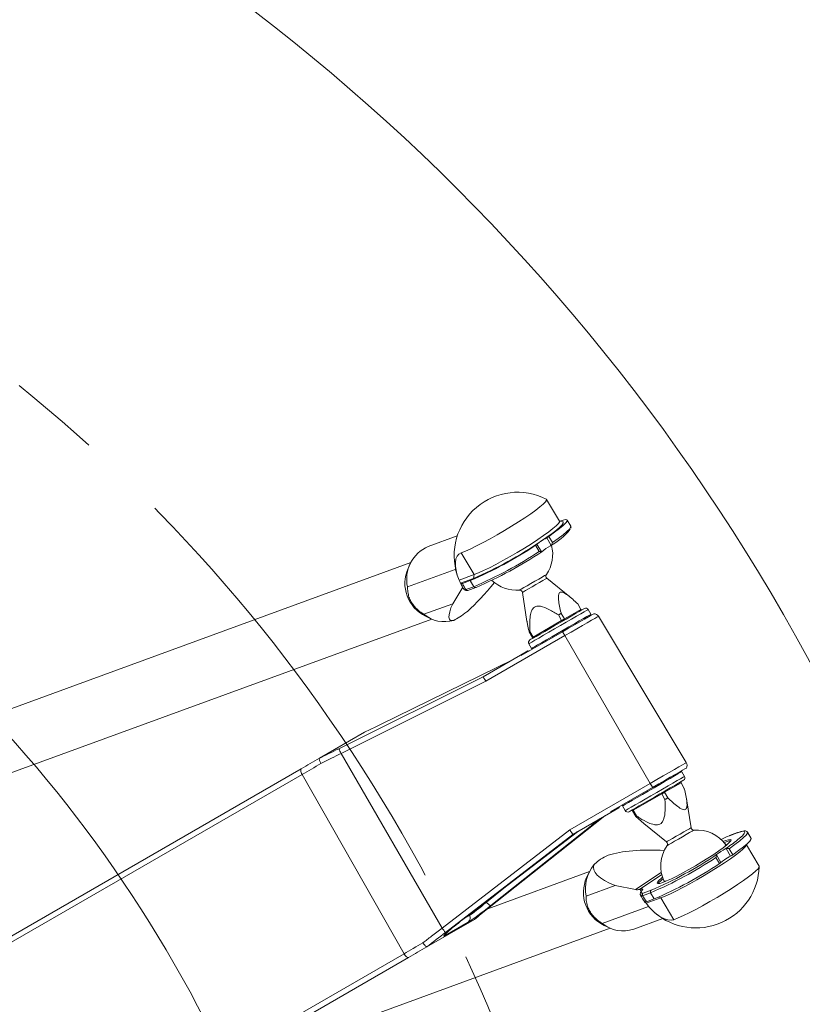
# Model space of a CAD drawing. Header units: millimetres. Extents: x 127 to 4201, y 49 to 2729.
# Tile 42 of 44: x 2828 to 3045, y 1863 to 2137. Entities that reach past the tile are written whole.
import ezdxf

# ---------------------------------------------------------------- set-up
doc = ezdxf.new("R2010")
doc.units = ezdxf.units.MM
doc.header["$LTSCALE"] = 10
doc.linetypes.add('CENTERX2', pattern=[20.32, 12.7, -2.54, 2.54, -2.54])
doc.styles.add('SLDTEXTSTYLE0', font='TXT', dxfattribs={"width": 0.75})
doc.dimstyles.new('SLDDIMSTYLE5', dxfattribs={"dimtxt": 31.75, "dimasz": 33.02, "dimexe": 0, "dimexo": 0.0625, "dimgap": -7.9375, "dimtad": 0, "dimtih": 1, "dimtoh": 1, "dimdec": 4, "dimlfac": 10, "dimzin": 12, "dimdsep": 46, "dimtxsty": 'SLDTEXTSTYLE0', "dimsah": 1, "dimcen": 0.09, "dimadec": 0, "dimazin": 3, "dimtfac": 1, "dimtdec": 0, "dimtofl": 0, "dimtmove": 0, "dimatfit": 3, "dimfxl": 1, "dimfrac": 2, "dimtolj": 1, "dimarcsym": 0})

# ---------------------------------------------------------------- blocks, each defined once
blk = doc.blocks.new('_D_10')
at = {"color": 7, "linetype": 'Continuous', "lineweight": 0}
for p, q in [((2705.56, 2039.64), (2860.16, 2386.87)), ((3246.2, 1758.66), (3246.2, 1809.06)), ((3246.2, 1809.06), (3352.86, 1809.06)), ((3352.86, 1809.06), (3352.86, 1758.66)), ((3352.86, 1758.66), (3246.2, 1758.66)), ((2774.85, 1380.41), (2998.27, 1072.91))]:
    blk.add_line(p, q, dxfattribs=at)
for start, end in [(9.37171, 66), (306, 5.38758)]:
    blk.add_arc((2549.9, 1690.02), 731.05, start, end, dxfattribs=at)
for points in [[(2847.25, 2357.87), (2874.93, 2339.17), (2879.27, 2348.35)], [(2979.6, 1098.59), (3008.95, 1114.56), (3002.8, 1122.64)]]:
    blk.add_solid(points, dxfattribs=at)
at = {"color": 7, "linetype": 'Continuous', "lineweight": 0, "char_height": 31.75, "attachment_point": 1, "style": 'SLDTEXTSTYLE0'}
for s, insert in [('3X', (3193.72, 1799.59)), ('120°', (3255.88, 1799.59))]:
    blk.add_mtext(s, dxfattribs=dict(at, insert=insert))

msp = doc.modelspace()

# ---------------------------------------------------------------- linework, layer by layer
at = {"color": 7, "linetype": 'Continuous', "lineweight": 15}
for p, q in [((2977.829074, 1997.141176), (2974.246358, 2003.208959)), ((2978.763645, 1996.961319), (2977.79045, 1997.206592)), ((2980.960463, 1995.771431), (2979.952817, 1997.478032)), ((2949.463372, 1993.075454), (2941.412245, 1990.129613)), ((2975.538139, 1990.441107), (2974.293147, 1992.549651)), ((2974.884574, 1992.912644), (2975.892221, 1991.206043)), ((2972.224598, 1988.759839), (2971.216922, 1990.466439)), ((2971.599285, 1990.752929), (2972.844277, 1988.644385)), ((2950.556193, 1988.388443), (2954.138939, 1982.32069)), ((2936.600779, 1985.732251), (2765.275215, 1923.045972)), ((2935.647433, 1978.909039), (2948.838537, 1983.735525)), ((2936.500435, 1985.5259), (2935.802882, 1984.048092)), ((2949.9884, 1980.802053), (2954.138939, 1982.32069)), ((2953.959797, 1981.253379), (2950.384323, 1979.945147)), ((2954.138939, 1982.32069), (2953.959797, 1981.253379)), ((2980.688398, 1976.181471), (2974.362914, 1981.303745)), ((2948.201721, 1974.236929), (2950.737034, 1978.378468)), ((2953.07741, 1980.664873), (2950.937395, 1979.881846)), ((2951.852147, 1978.141242), (2954.085086, 1978.958272)), ((2951.860313, 1978.128546), (2951.852147, 1978.141242)), ((2952.424948, 1977.921777), (2954.631244, 1978.729063)), ((2953.07741, 1980.664873), (2954.085086, 1978.958272)), ((2967.546199, 1977.36811), (2968.819474, 1969.328963)), ((2948.201721, 1974.236929), (2940.146361, 1971.289539)), ((2979.219948, 1970.001542), (2983.796691, 1972.643905)), ((2983.796691, 1972.643905), (2982.901012, 1974.195235)), ((2986.587022, 1971.309685), (2985.835587, 1972.611242)), ((2773.783986, 1908.308351), (2942.361061, 1969.988995)), ((2940.664683, 1970.760518), (2942.151253, 1970.081889)), ((2978.444104, 1969.553613), (2977.548455, 1971.104943)), ((2978.324299, 1971.552872), (2979.219948, 1970.001542)), ((2986.494069, 1970.962697), (2986.587022, 1971.309685)), ((3013.068502, 1930.101776), (2988.651966, 1970.737689)), ((2970.535968, 1964.987838), (2978.444104, 1969.553613)), ((2979.342137, 1965.362662), (2957.365994, 1952.67474)), ((2978.688871, 1966.456377), (2967.213606, 1959.831142)), ((2970.328932, 1964.86833), (2969.433282, 1966.419631)), ((2969.640319, 1966.539168), (2970.535968, 1964.987838)), ((2979.342137, 1965.362662), (3003.060137, 1924.323448)), ((2969.337796, 1963.086241), (2970.089261, 1961.784684)), ((2970.089261, 1961.784684), (2970.43622, 1961.691701)), ((2956.643288, 1953.95928), (2967.007969, 1959.943348)), ((2969.053839, 1961.124533), (2967.007969, 1959.943348)), ((2964.954202, 1958.757603), (2927.930211, 1940.582746)), ((2964.96049, 1958.761239), (2927.937989, 1940.587127)), ((2916.526561, 1933.938378), (2956.63697, 1953.955048)), ((2957.365994, 1952.67474), (2917.214905, 1932.637745)), ((2927.937989, 1940.587127), (2927.930211, 1940.582746)), ((2923.727964, 1938.535192), (2911.158894, 1931.278431)), ((2923.730408, 1938.536578), (2923.727964, 1938.535192)), ((2917.214905, 1932.637745), (2945.256446, 1884.117552)), ((2911.158894, 1931.278431), (2911.154245, 1931.2756)), ((2761.212428, 1844.706797), (2906.148617, 1928.385743)), ((2906.366383, 1926.809647), (2761.430194, 1843.130701)), ((2906.366383, 1926.809647), (2934.670185, 1876.986512)), ((3011.841034, 1927.568459), (3011.494075, 1927.661427)), ((3012.592499, 1926.266902), (3011.841034, 1927.568459)), ((2980.716919, 1911.423572), (3003.060137, 1924.323448)), ((3011.601333, 1924.484813), (3007.024621, 1921.842449)), ((3012.497012, 1922.933498), (3011.601333, 1924.484813)), ((2992.137318, 1916.48581), (3003.706877, 1923.165494)), ((3006.248777, 1921.394506), (2998.340641, 1916.828745)), ((3007.144426, 1919.84319), (3006.248777, 1921.394506)), ((3007.024621, 1921.842449), (3007.92027, 1920.291119)), ((2995.436226, 1918.390432), (2995.343243, 1918.043458)), ((2995.343243, 1918.043458), (2996.094708, 1916.741901)), ((3014.384096, 1911.985033), (3013.110821, 1920.02418)), ((2957.856958, 1889.425435), (2990.420734, 1915.263795)), ((2957.873736, 1889.435777), (2990.434443, 1915.271723)), ((2992.131685, 1916.251608), (2981.549864, 1910.142192)), ((2992.131685, 1916.251608), (2994.330113, 1917.520889)), ((2999.029283, 1915.157893), (2998.133604, 1916.709223)), ((2998.340641, 1916.828745), (2999.23629, 1915.27743)), ((2999.029283, 1915.157893), (3001.315509, 1913.159722)), ((2987.121825, 1912.921661), (2958.819781, 1890.384534)), ((3001.241897, 1913.171643), (3007.567351, 1908.049398)), ((2945.256446, 1884.117552), (2980.716919, 1911.423572)), ((2981.534128, 1910.135978), (2946.152453, 1882.89065)), ((2951.024716, 1886.48329), (2982.871865, 1910.905459)), ((2951.027517, 1886.488208), (2982.857202, 1910.89698)), ((3027.216618, 1910.582238), (3025.017236, 1909.777486)), ((3027.299051, 1910.62408), (3025.092755, 1909.816825)), ((3031.0396, 1909.034842), (3030.031924, 1910.741442)), ((3024.161433, 1908.05372), (3023.59808, 1907.835462)), ((3029.730205, 1907.168605), (3029.785906, 1907.380336)), ((3033.301626, 1901.270175), (3029.757534, 1907.272526)), ((3021.441077, 1904.418283), (3022.686069, 1902.309739)), ((3025.379931, 1904.106462), (3024.134939, 1906.215006)), ((3024.963682, 1906.176039), (3025.971358, 1904.469454)), ((3022.303705, 1902.023249), (3021.296059, 1903.729835)), ((2986.186181, 1899.83184), (2957.959865, 1889.504113)), ((2986.085837, 1899.625459), (2985.388313, 1898.147666)), ((2985.232835, 1893.008613), (2993.288194, 1895.955988)), ((2998.944555, 1894.811698), (2993.288194, 1895.955988)), ((3000.159477, 1894.8958), (3000.064676, 1894.861111)), ((3000.923608, 1893.111252), (3000.916486, 1893.124455)), ((3003.156547, 1893.928268), (3000.923608, 1893.111252)), ((3001.071756, 1893.8066), (3003.271167, 1894.611337)), ((3004.164194, 1892.221683), (3003.156547, 1893.928268)), ((3006.028746, 1892.517456), (3001.878207, 1890.998819)), ((3002.024178, 1891.438671), (3004.164194, 1892.221683)), ((3009.611462, 1886.449673), (3006.028746, 1892.517456)), ((2957.873736, 1889.435777), (2957.856958, 1889.425435)), ((3002.607112, 1890.100085), (2989.731763, 1885.389128)), ((2954.263424, 1886.536398), (2941.043352, 1878.903785)), ((2952.528869, 1885.786289), (2946.108376, 1882.079416)), ((2954.263424, 1886.536398), (2954.268997, 1886.539706)), ((2998.459761, 1883.834803), (3006.510888, 1886.780643)), ((2877.484565, 1842.208111), (2991.946493, 1884.088569)), ((2990.250085, 1884.860107), (2991.736655, 1884.181448)), ((2789.68889, 1793.281534), (2934.670185, 1876.986512)), ((2941.032921, 1878.898391), (2941.043352, 1878.903785)), ((2935.9524, 1875.964531), (2790.971135, 1792.259553))]:
    msp.add_line(p, q, dxfattribs=at)
at = {"color": 8, "linetype": 'Continuous', "lineweight": 15}
for p, q in [((2948.838537, 1983.735525), (2949.171488, 1983.171665)), ((2951.086019, 1978.611224), (2950.737034, 1978.378468)), ((2998.944555, 1894.811698), (3006.124352, 1899.60041)), ((3006.25432, 1898.989418), (3000.064676, 1894.861111)), ((2957.574462, 1891.349324), (2962.894355, 1895.585575)), ((3000.531022, 1894.266524), (3000.159477, 1894.8958)), ((2957.51283, 1891.458728), (2957.574462, 1891.349324)), ((3006.028746, 1892.517456), (3005.389576, 1892.707967)), ((2952.83014, 1887.643986), (2952.742075, 1887.80024)), ((2951.027517, 1886.488208), (2951.024716, 1886.48329)), ((2951.649223, 1886.962184), (2952.83014, 1887.643986))]:
    msp.add_line(p, q, dxfattribs=at)
at = {"color": 7, "linetype": 'Continuous', "lineweight": 15, "flags": 128}
for points in [[(2974.171882, 2003.275746), (2974.220072, 2003.242039), (2974.237774, 2002.979898), (2973.940288, 2002.537184), (2973.334913, 2001.924777), (2972.436612, 2001.157754), (2971.267466, 2000.255012), (2969.856267, 1999.238812), (2968.237792, 1998.1341), (2966.451858, 1996.968144), (2964.542453, 1995.769643), (2962.556575, 1994.568073), (2960.54319, 1993.393057), (2958.551799, 1992.273533), (2956.631456, 1991.237008), (2954.829459, 1990.309083), (2953.190182, 1989.512556), (2951.753979, 1988.867038), (2950.556193, 1988.388443)], [(2954.138939, 1982.32069), (2955.336695, 1982.799255), (2956.772898, 1983.444774), (2958.412175, 1984.2413), (2960.214172, 1985.169225), (2962.134515, 1986.20575), (2964.125906, 1987.325274), (2966.139321, 1988.500291), (2968.125169, 1989.701861), (2970.034574, 1990.900391), (2971.820508, 1992.066347), (2973.438983, 1993.17103), (2974.850182, 1994.187259), (2976.019328, 1995.089972), (2976.917629, 1995.856994), (2977.523004, 1996.469402), (2977.82049, 1996.912115), (2977.829074, 1997.141176)], [(2977.898543, 1997.179353), (2978.825991, 1997.472995), (2979.552065, 1997.600996), (2979.926323, 1997.512275), (2979.939376, 1997.209066), (2979.590927, 1996.69891), (2978.889649, 1995.994502), (2977.853005, 1995.113366), (2976.506804, 1994.077497), (2974.884574, 1992.912644)], [(2978.763645, 1996.961319), (2978.88643, 1996.899569), (2978.905057, 1996.62345), (2978.591685, 1996.157103), (2977.954035, 1995.512002), (2977.007781, 1994.704061), (2975.77626, 1993.753159), (2974.28975, 1992.682719), (2972.584908, 1991.519087)], [(2950.556193, 1988.388443), (2949.915503, 1988.020592), (2949.421917, 1987.443321), (2949.088995, 1986.672425), (2948.925768, 1985.729062), (2948.936795, 1984.638983), (2949.121688, 1983.432048), (2949.475472, 1982.14128), (2949.9884, 1980.802053)], [(2954.713647, 1978.770905), (2954.636221, 1978.730911), (2954.631244, 1978.729063)], [(2969.628339, 1964.170509), (2969.654624, 1964.185708), (2969.93569, 1964.347982), (2970.513736, 1964.681708), (2971.365099, 1965.173238), (2972.45494, 1965.802454), (2973.738615, 1966.543579), (2975.163584, 1967.366302), (2976.671492, 1968.236887), (2978.200649, 1969.119751), (2979.688411, 1969.978714), (2981.073891, 1970.778608), (2982.300346, 1971.486711), (2983.317559, 1972.073996), (2984.083925, 1972.516471), (2984.568034, 1972.795957), (2984.750067, 1972.90107), (2984.751289, 1972.901785)], [(2970.089261, 1961.784684), (2970.106368, 1961.794549), (2970.368122, 1961.945676), (2970.936154, 1962.273621), (2971.788649, 1962.765806), (2972.892825, 1963.403308), (2974.206273, 1964.161628), (2975.678508, 1965.01165), (2977.252965, 1965.92065), (2978.869115, 1966.853731), (2980.464851, 1967.775011), (2981.978868, 1968.649143), (2983.352964, 1969.44248), (2984.534328, 1970.124536), (2985.477601, 1970.669144)], [(2977.548455, 1971.104943), (2977.646683, 1971.161657), (2977.744614, 1971.218162), (2977.842187, 1971.274518), (2977.939402, 1971.330636), (2978.036259, 1971.386545), (2978.1327, 1971.442246), (2978.228723, 1971.497678), (2978.324299, 1971.552872)], [(2978.444104, 1969.553613), (2978.542333, 1969.610327), (2978.640263, 1969.666862), (2978.737836, 1969.723188), (2978.835051, 1969.779336), (2978.931908, 1969.835245), (2979.028349, 1969.890916), (2979.124372, 1969.946348), (2979.219948, 1970.001542)], [(2987.364297, 1971.465134), (2987.36388, 1971.464896), (2987.183784, 1971.360915), (2986.683344, 1971.071982), (2985.880916, 1970.608705), (2984.805976, 1969.988101), (2983.498071, 1969.23297), (2982.005213, 1968.371057), (2980.382239, 1967.434042), (2978.688871, 1966.456377)], [(2985.477601, 1970.669144), (2986.146514, 1971.055322), (2986.515348, 1971.26829), (2986.587022, 1971.309685)], [(2969.433282, 1966.419631), (2969.454174, 1966.431701), (2969.476526, 1966.444605), (2969.500278, 1966.458314), (2969.525461, 1966.472858), (2969.552075, 1966.488206), (2969.580089, 1966.504389), (2969.609504, 1966.521376), (2969.640319, 1966.539168)], [(2970.328932, 1964.86833), (2970.349853, 1964.880371), (2970.372175, 1964.893275), (2970.395927, 1964.906984), (2970.42111, 1964.921528), (2970.447724, 1964.936906), (2970.475738, 1964.953058), (2970.505153, 1964.970046), (2970.535968, 1964.987838)], [(2906.148617, 1928.385743), (2906.754439, 1928.735518), (2907.367055, 1929.089227), (2907.98602, 1929.446572), (2908.610796, 1929.807284), (2909.240966, 1930.171111), (2909.876023, 1930.537769), (2910.515492, 1930.90696), (2911.158894, 1931.278431)], [(2911.604797, 1929.834061), (2910.932188, 1929.445722), (2910.263662, 1929.059752), (2909.599756, 1928.676435), (2908.940916, 1928.296068), (2908.287679, 1927.918919), (2907.640521, 1927.545273), (2906.99992, 1927.175426), (2906.366383, 1926.809647)], [(2906.148617, 1928.385743), (2906.062518, 1928.303504), (2906.007861, 1928.175517), (2905.986671, 1928.006613), (2905.999755, 1927.803137), (2906.046604, 1927.572736), (2906.125491, 1927.324065), (2906.233435, 1927.066484), (2906.366383, 1926.809647)], [(3010.731612, 1926.927933), (3009.788339, 1926.38334), (3008.606945, 1925.701269), (3007.232849, 1924.907931), (3005.718832, 1924.033814), (3004.123096, 1923.112505), (3002.506946, 1922.179424), (3000.932519, 1921.270424), (2999.460285, 1920.420432), (2998.146837, 1919.662112), (2997.042661, 1919.02461), (2996.190165, 1918.532425), (2995.622103, 1918.204465), (2995.360349, 1918.053337), (2995.343243, 1918.043458)], [(3003.706877, 1923.165494), (3005.423789, 1924.156764), (3007.07743, 1925.111481), (3008.614366, 1925.99883), (3009.984945, 1926.790142), (3011.144881, 1927.45983), (3012.056683, 1927.986258), (3012.690936, 1928.352439), (3013.027106, 1928.546527), (3013.08081, 1928.577551)], [(3011.841034, 1927.568459), (3011.769329, 1927.527064), (3011.400525, 1927.314126), (3010.731612, 1926.927933)], [(3012.301956, 1925.182619), (3012.300734, 1925.181919), (3012.118702, 1925.076806), (3011.634593, 1924.797305), (3010.868226, 1924.354845), (3009.851013, 1923.767545), (3008.624558, 1923.059457), (3007.239078, 1922.259563), (3005.751316, 1921.4006), (3004.222159, 1920.517751), (3002.714251, 1919.647136), (3001.289283, 1918.824443), (3000.005607, 1918.083304), (2998.915766, 1917.454087), (2998.064403, 1916.962558), (2997.486358, 1916.628816), (2997.205292, 1916.466543), (2997.179006, 1916.451358)], [(3007.024621, 1921.842449), (3006.929045, 1921.787256), (3006.833022, 1921.731823), (3006.736581, 1921.676138), (3006.639724, 1921.620228), (3006.542508, 1921.564096), (3006.444936, 1921.507754), (3006.347005, 1921.451219), (3006.248777, 1921.394506)], [(3007.92027, 1920.291119), (3007.824694, 1920.23594), (3007.728671, 1920.180493), (3007.63223, 1920.124822), (3007.535373, 1920.068898), (3007.438158, 1920.012766), (3007.340585, 1919.956439), (3007.242654, 1919.899904), (3007.144426, 1919.84319)], [(2998.340641, 1916.828745), (2998.309826, 1916.810953), (2998.280411, 1916.793966), (2998.252396, 1916.777798), (2998.225783, 1916.762435), (2998.2006, 1916.747891), (2998.176848, 1916.734182), (2998.154526, 1916.721278), (2998.133604, 1916.709223)], [(2999.23629, 1915.27743), (2999.205475, 1915.259623), (2999.17606, 1915.242651), (2999.148046, 1915.226468), (2999.121432, 1915.21112), (2999.096249, 1915.196576), (2999.072497, 1915.182852), (2999.050175, 1915.169963), (2999.029283, 1915.157893)], [(3027.216618, 1910.582238), (3027.294074, 1910.622218), (3027.299051, 1910.62408)], [(3029.730205, 1907.168605), (3029.710327, 1907.108896), (3029.412811, 1906.666168), (3028.807466, 1906.05376), (3027.909164, 1905.286753), (3026.740019, 1904.384011), (3025.32882, 1903.367796), (3023.710345, 1902.263098), (3021.924411, 1901.097142), (3020.015006, 1899.898627), (3018.029128, 1898.697072), (3016.015713, 1897.522056), (3014.024322, 1896.402516), (3012.104009, 1895.366007), (3010.302012, 1894.438067), (3008.662705, 1893.64154), (3007.226502, 1892.996037), (3006.028746, 1892.517456)], [(3006.534283, 1896.787741), (3007.611786, 1897.221812), (3008.921181, 1897.819215), (3010.422681, 1898.561784), (3012.07069, 1899.426946), (3013.81511, 1900.388428), (3015.602951, 1901.417011), (3017.379855, 1902.48143), (3019.091879, 1903.549367), (3020.686989, 1904.58835), (3022.116696, 1905.56682), (3023.337577, 1906.455063), (3024.31256, 1907.226064), (3025.011961, 1907.856398), (3025.414591, 1908.326932), (3025.5082, 1908.623346), (3025.289898, 1908.736655), (3024.76639, 1908.663415), (3023.953532, 1908.405834), (3023.314212, 1908.156552)], [(3023.80604, 1906.815895), (3023.980473, 1907.030993), (3024.079298, 1907.310196), (3023.94623, 1907.400155)], [(3025.450115, 1908.385613), (3024.974291, 1908.311301), (3024.161433, 1908.05372)], [(3025.971358, 1904.469454), (3027.593588, 1905.634307), (3028.939788, 1906.670191), (3029.976432, 1907.551312), (3030.677711, 1908.25572), (3031.026159, 1908.765891), (3031.0396, 1909.034842)], [(3009.611462, 1886.449673), (3010.809247, 1886.928254), (3012.245451, 1887.573757), (3013.884728, 1888.370299), (3015.686725, 1889.298239), (3017.607068, 1890.334734), (3019.598459, 1891.454288), (3021.611844, 1892.629304), (3023.597722, 1893.830859), (3025.507127, 1895.029374), (3027.293061, 1896.195331), (3028.911536, 1897.300013), (3030.322735, 1898.316243), (3031.49188, 1899.21897), (3032.390182, 1899.985992), (3032.995556, 1900.5984), (3033.293043, 1901.041114), (3033.301626, 1901.270175)], [(3006.477778, 1898.215466), (3006.175254, 1897.967511), (3005.475824, 1897.337177), (3005.073194, 1896.866643), (3004.979615, 1896.570214), (3005.197887, 1896.456906), (3005.721425, 1896.53016), (3006.534283, 1896.787741)], [(3006.834839, 1897.29672), (3006.83472, 1897.296333), (3006.89209, 1897.107818), (3007.258837, 1897.104957), (3007.414137, 1897.137293)], [(3000.159477, 1894.8958), (3000.304108, 1894.946122), (3000.430767, 1894.984656), (3000.538741, 1895.011225), (3000.627582, 1895.025679), (3000.696783, 1895.027959), (3000.746046, 1895.018064), (3000.775103, 1894.996011), (3000.783806, 1894.961932)], [(3000.851159, 1894.629293), (3000.692462, 1894.418695), (3000.586693, 1894.23787), (3000.534271, 1894.087427), (3000.535344, 1893.967965), (3000.589912, 1893.879869), (3000.697826, 1893.823498), (3000.858639, 1893.799045), (3001.071756, 1893.8066)], [(3001.878207, 1890.998819), (3002.848093, 1889.826753), (3003.873472, 1888.78175), (3004.926329, 1887.892374), (3005.977814, 1887.183004), (3006.99914, 1886.673027), (3007.962381, 1886.376419), (3008.841191, 1886.301273), (3009.611462, 1886.449673)], [(2934.670185, 1876.986512), (2935.306792, 1877.354064), (2935.950314, 1877.72561), (2936.600302, 1878.100866), (2937.256222, 1878.479564), (2937.917684, 1878.861466), (2938.584183, 1879.246258), (2939.255242, 1879.633703), (2939.930414, 1880.023518)], [(2935.9524, 1875.964531), (2935.835277, 1875.930929), (2935.693269, 1875.949674), (2935.531978, 1876.020038), (2935.357754, 1876.139247), (2935.17742, 1876.302638), (2934.99807, 1876.503774), (2934.826736, 1876.734757), (2934.670185, 1876.986512)], [(2941.043352, 1878.903785), (2940.389757, 1878.526428), (2939.740126, 1878.151381), (2939.094965, 1877.778896), (2938.454752, 1877.409258), (2937.819903, 1877.042734), (2937.190925, 1876.679593), (2936.568295, 1876.320102), (2935.9524, 1875.964531)]]:
    msp.add_lwpolyline(points, dxfattribs=at)
at = {"color": 8, "linetype": 'Continuous', "lineweight": 15, "flags": 128}
for points in [[(2975.892221, 1991.206043), (2977.51445, 1992.370897), (2978.860651, 1993.406796), (2979.897295, 1994.287902), (2980.598574, 1994.992309), (2980.947022, 1995.502465), (2980.963294, 1995.766484)], [(2966.734861, 1978.008621), (2966.827755, 1978.062266), (2967.233931, 1978.29675), (2967.928027, 1978.697502), (2968.848352, 1979.228848), (2969.913189, 1979.84364), (2971.027886, 1980.487191), (2972.093378, 1981.102371), (2973.015015, 1981.634491), (2973.710929, 1982.036256)], [(2967.546199, 1977.36811), (2967.564498, 1977.37866), (2967.839424, 1977.537387), (2968.419288, 1977.872186), (2969.247316, 1978.350245), (2970.242445, 1978.924775), (2971.307312, 1979.539567), (2972.337638, 1980.134451), (2973.232572, 1980.651134), (2973.904525, 1981.039071)], [(2973.710929, 1982.036256), (2974.119251, 1982.271993), (2974.213873, 1982.32662)], [(2973.904525, 1981.039071), (2974.287693, 1981.260323), (2974.362914, 1981.303745)], [(2951.312725, 1978.242242), (2951.350604, 1978.199028), (2951.465284, 1978.142076), (2951.635425, 1978.118532), (2951.860313, 1978.128546)], [(2985.835587, 1972.611242), (2985.763882, 1972.569847), (2985.395049, 1972.356909), (2984.726136, 1971.970701), (2983.782892, 1971.426123), (2982.601498, 1970.744037), (2981.227403, 1969.950699), (2979.713385, 1969.076597), (2978.117649, 1968.155288), (2976.501499, 1967.222207), (2974.927072, 1966.313207), (2973.454838, 1965.463215), (2972.14139, 1964.704895), (2971.037184, 1964.067393), (2970.184688, 1963.575208), (2969.616656, 1963.247233), (2969.354902, 1963.096106), (2969.337796, 1963.086241)], [(2988.651966, 1970.737689), (2988.59862, 1970.706874), (2988.264744, 1970.514112), (2987.634842, 1970.150434), (2986.729269, 1969.627612), (2985.57726, 1968.962514), (2984.216069, 1968.176627), (2982.689654, 1967.295342), (2981.047307, 1966.347122), (2979.342137, 1965.362662)], [(3003.060137, 1924.323448), (3004.893248, 1925.381788), (3006.658827, 1926.401132), (3008.299773, 1927.348533), (3009.763096, 1928.193399), (3011.001532, 1928.908401), (3011.975055, 1929.470473), (3012.652223, 1929.86142), (3013.011132, 1930.06865), (3013.068502, 1930.101776)], [(2996.094708, 1916.741901), (2996.111815, 1916.751766), (2996.373569, 1916.902893), (2996.941601, 1917.230853), (2997.794096, 1917.723038), (2998.898302, 1918.36054), (3000.21175, 1919.11886), (3001.683985, 1919.968867), (3003.258412, 1920.877867), (3004.874562, 1921.810948), (3006.470297, 1922.732242), (3007.984315, 1923.606359), (3009.358411, 1924.399697), (3010.539805, 1925.081768), (3011.483078, 1925.626361), (3012.151961, 1926.012554), (3012.520795, 1926.225507), (3012.592499, 1926.266902)], [(3013.925706, 1911.720374), (3013.253753, 1911.332422), (3012.358819, 1910.815739), (3011.328493, 1910.22087), (3010.263626, 1909.606078), (3009.268497, 1909.031534), (3008.44044, 1908.553475), (3007.860606, 1908.21869), (3007.585679, 1908.059963), (3007.567351, 1908.049398)], [(3014.69249, 1911.054128), (3013.996576, 1910.652348), (3013.074939, 1910.120242), (3012.009417, 1909.505078), (3010.89475, 1908.861511), (3009.829913, 1908.246734), (3008.909558, 1907.715374), (3008.215492, 1907.314637), (3007.809316, 1907.080137), (3007.716422, 1907.026508)], [(3014.384096, 1911.985033), (3014.308874, 1911.941611), (3013.925706, 1911.720374)], [(3015.195404, 1911.344507), (3015.100782, 1911.289879), (3014.69249, 1911.054128)], [(3030.034755, 1910.736465), (3030.018483, 1910.472476), (3029.670035, 1909.96232), (3028.968756, 1909.257897), (3027.932112, 1908.376792), (3026.585911, 1907.340908), (3024.963682, 1906.176039)], [(3027.282809, 1908.610337), (3027.831261, 1909.062483), (3028.631871, 1909.78747), (3029.143934, 1910.357454), (3029.356365, 1910.760188), (3029.264663, 1910.986968), (3028.870736, 1911.032909), (3028.183137, 1910.89701), (3027.216618, 1910.582238)], [(3000.916486, 1893.124455), (3000.691568, 1893.114456), (3000.521456, 1893.137985), (3000.406747, 1893.194952), (3000.363474, 1893.24733)]]:
    msp.add_lwpolyline(points, dxfattribs=at)
at = {"color": 7, "linetype": 'Continuous', "lineweight": 15}
msp.add_circle((2549.904858, 1690.021747), 565, dxfattribs=at)
at = {"color": 7, "linetype": 'CENTERX2', "lineweight": 0}
for radius in [442.846377, 370]:
    msp.add_circle((2549.904858, 1690.021747), radius, dxfattribs=at)
at = {"color": 7, "linetype": 'Continuous', "lineweight": 15}
for centre, radius, start, end in [((2966.17244, 1987.62678), 17.575, 62.92479722, 197.9735535), ((2966.200395, 2006.579371), 18.680829, 299.29798155, 321.39962579), ((2985.686122, 1971.733872), 23.729655, 118.69294371, 123.51140754), ((2971.055063, 1998.488801), 6.764516, 298.59966413, 304.47992943), ((2945.209248, 1981.087635), 9.806865, 112.77902616, 192.8353527), ((2907.971241, 2085.82767), 114.428058, 293.21534245, 303.5532191), ((2909.709981, 2083.564634), 111.470351, 293.38857618, 304.33639453), ((2970.162835, 1992.271682), 2.090455, 300.28076754, 313.40470473), ((2975.457029, 1986.807198), 5.51824, 121.36430097, 134.35399557), ((2982.00432, 1977.674265), 14.265206, 117.842361, 129.56118836), ((2965.964534, 1987.978894), 9.99998, 325.58190187, 14.5770353), ((2907.693658, 2086.499666), 117.120946, 293.33450093, 303.43406062), ((2909.771035, 2083.094745), 113.592702, 293.30633196, 303.77367651), ((2945.072485, 1979.906524), 10.152741, 155.92537649, 244.26884532), ((2955.134341, 1982.659758), 5.470995, 199.84978238, 209.7477505), ((2965.964534, 1987.978894), 9.99998, 226.54248278, 274.41809813), ((2974.842468, 1981.895925), 0.762, 145.58190187, 231), ((2966.17244, 1987.62678), 17.575, 204.2994369, 210.55975904), ((2950.744092, 1980.640725), 0.783111, 242.65099648, 284.29059241), ((2952.102277, 1977.553119), 1.595333, 132.76661155, 148.84519969), ((2959.909954, 1983.48659), 9.669591, 201.88789067, 213.55930161), ((2966.17244, 1987.62678), 17.575, 210.55975904, 212.27413721), ((2966.793572, 1977.248893), 0.762, 9, 94.41809813), ((2985.14817, 1972.214363), 0.79375, 30, 120), ((2945.939945, 1978.479352), 9.233581, 231.13797522, 285.95182027), ((2987.366223, 1969.965131), 1.5, 31, 90.07356513), ((2949.312611, 1948.168234), 34.603768, 29.79476313, 31.90426132), ((2970.025201, 1963.483113), 0.79375, 120, 210), ((2902.599547, 1925.735209), 16.163344, 25.28041157, 30.49856668), ((3011.782746, 1929.329212), 1.5, 329.92643487, 31), ((3011.905088, 1925.870021), 0.79375, 300, 30), ((2972.490295, 1906.490007), 35.391338, 28.11054625, 30.25788306), ((2996.782119, 1917.138771), 0.79375, 210, 300), ((3015.136716, 1912.104241), 0.762, 189, 274.41809813), ((3015.965754, 1901.37424), 9.99998, 35.78687494, 94.41809813), ((3058.433081, 1837.786113), 79.368611, 114.89905826, 116.69466362), ((3015.965754, 1901.37424), 9.99998, 145.58190187, 205.33264315), ((3007.08782, 1907.457208), 0.762, 325.58190187, 51), ((2992.558119, 1952.402443), 55.888752, 304.10975363, 308.41244839), ((2958.3288, 1998.934727), 113.592192, 293.30630838, 303.77370009), ((3030.563977, 1893.511609), 14.268947, 117.84413007, 129.55990702), ((3036.76055, 1883.311162), 23.705758, 118.69051359, 123.51383765), ((3022.139448, 1910.049519), 6.769096, 298.60165481, 304.47793875), ((2995.795137, 1894.978415), 10.74441, 141.16377502, 190.56394293), ((2958.046239, 1999.098725), 114.436729, 293.21573519, 303.55282637), ((2957.771497, 1999.765424), 117.123604, 293.33461583, 303.43394572), ((3021.248212, 1903.830371), 2.092786, 300.28811057, 313.3973617), ((3026.543115, 1898.364905), 5.517112, 121.36296726, 134.35532927), ((3015.757849, 1901.726353), 17.575, 229.43061225, 358.19472087), ((2994.657834, 1894.006068), 10.152677, 155.92502839, 244.26900822), ((3010.33658, 1892.665175), 6.347225, 125.82092039, 143.32913926), ((2999.417106, 1896.820136), 2.063281, 256.76009086, 288.29165073), ((3015.757849, 1901.726353), 17.575, 208.84538088, 216.18382186), ((3003.583688, 1894.207745), 0.510447, 127.75229979, 213.19660194), ((2959.300631, 1892.291302), 1.966465, 208.62149115, 255.84624595), ((3009.961134, 1897.859626), 10.209012, 207.71772313, 218.9726725), ((3003.767627, 1892.943813), 2.711626, 212.12214599, 225.83035263), ((3001.830853, 1892.197354), 0.782927, 242.64587315, 284.29571574), ((2951.570075, 1886.895059), 1.46583, 310.85114428, 30.7253987), ((2995.498097, 1892.486492), 9.144571, 230.90747632, 288.8972058), ((2932.918298, 1874.166371), 15.851054, 33.39384726, 38.88748167)]:
    msp.add_arc(centre, radius, start, end, dxfattribs=at)
at = {"color": 8, "linetype": 'Continuous', "lineweight": 15}
for centre, radius, start, end in [((2954.498078, 1979.177049), 0.46736, 207.91182974, 286.55482916), ((2987.076931, 1913.504345), 0.584412, 224.68711019, 274.40579227), ((2945.248412, 1883.13009), 1.357738, 309.29991684, 346.81740985)]:
    msp.add_arc(centre, radius, start, end, dxfattribs=at)
at = {"color": 7, "linetype": 'Continuous', "lineweight": 15}
for centre, major_axis, ratio, start_param, end_param in [((2959.102749, 1985.040052), (11.604452, 15.361222), 0.1848557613, 3.8814104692, 4.528680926), ((2959.102749, 1985.040052), (11.604452, 15.361222), 0.1848557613, 2.480073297, 3.3764384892), ((2969.067804, 1959.400534), (2.064278, -0.537777), 0.0526457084, 3.0882608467, 3.6105756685), ((2971.077562, 1960.560869), (2.028223, -0.558593), 0.0541294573, 2.5659460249, 3.0882608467), ((2978.770132, 1965.002176), (22.133223, 11.047104), 0.001505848, 3.1168023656, 3.1431300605), ((2957.346446, 1952.633205), (-0.710549, 1.321815), 0.0245866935, 4.7305889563, 6.2576042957), ((2932.370914, 1943.403209), (20.198895, 10.06403), 0.0247855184, 4.2580503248, 4.4783977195), ((2915.591889, 1934.234478), (24.631089, 12.272355), 0.0247855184, 4.5189001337, 4.737992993), ((2994.853852, 1919.55531), (0.530355, 2.035789), 0.0541294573, 3.1949244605, 3.7172392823), ((2992.691514, 1918.306884), (0.56641, 2.056605), 0.0526457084, 2.6726096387, 3.1949244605), ((2984.884379, 1911.810974), (7.472253, 5.776176), 0.0536824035, 4.9747450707, 5.2538759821), ((2980.697344, 1911.382047), (-0.836255, 1.249236), 0.0261819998, 3.1974698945, 4.7281037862), ((2990.529334, 1917.058549), (8.995088, 6.922873), 0.0071520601, 3.1376498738, 3.1952656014), ((3008.688158, 1899.139625), (21.42745, -1.950478), 0.296944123, 1.6795333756, 2.5365182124), ((3008.688158, 1899.139625), (21.42745, -1.950478), 0.296944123, 3.0414901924, 3.9378553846), ((2956.364794, 1890.810304), (3.887937, 3.284053), 0.0748409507, 3.5123813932, 4.9649928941), ((2957.280375, 1889.624923), (5.196246, 4.018396), 0.0536749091, 3.5187915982, 4.9714030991), ((2962.501816, 1891.581293), (17.189095, 13.287456), 0.0536824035, 1.8027034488, 2.0283189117), ((2950.874812, 1885.926669), (5.210158, 4.026771), 0.0534263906, 1.5002422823, 2.4563775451), ((2946.305867, 1881.059963), (22.743047, 17.580753), 0.0536824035, 1.5360623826, 1.7630953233)]:
    msp.add_ellipse(centre, major_axis=major_axis, ratio=ratio, start_param=start_param, end_param=end_param, dxfattribs=at)
at = {"color": 8, "linetype": 'Continuous', "lineweight": 15}
msp.add_ellipse((2950.874812, 1885.926669), major_axis=(5.210158, 4.026771), ratio=0.0534263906, start_param=2.4563775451, end_param=3.5179410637, dxfattribs=at)
at = {"color": 7, "linetype": 'Continuous', "lineweight": 15}
for points, knots in [([(2981.023078, 1995.20024), (2981.057761, 1995.331217), (2981.105754, 1995.512463), (2980.977335, 1995.685058), (2980.941718, 1995.732927)], [0, 0, 0, 0, 0.7226502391, 1, 1, 1, 1]), ([(2975.538139, 1990.441107), (2975.537831, 1990.440759), (2975.484635, 1990.380648), (2975.415966, 1990.329965), (2975.343014, 1990.288707), (2975.341891, 1990.288072)], [0, 0, 0, 0, 0.0056974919, 0.9846951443, 1, 1, 1, 1]), ([(2975.892221, 1991.206043), (2975.891854, 1991.204365), (2975.873875, 1991.122058), (2975.819706, 1990.935446), (2975.706834, 1990.662827), (2975.589294, 1990.508341), (2975.538139, 1990.441107)], [0, 0, 0, 0, 0.0064788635, 0.3176814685, 0.7030511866, 1, 1, 1, 1]), ([(2972.844277, 1988.644385), (2972.806851, 1988.652536), (2972.720855, 1988.671267), (2972.493801, 1988.716966), (2972.312374, 1988.746956), (2972.226357, 1988.759581), (2972.224598, 1988.759839)], [0, 0, 0, 0, 0.2969523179, 0.6823133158, 0.9935038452, 1, 1, 1, 1]), ([(2972.918783, 1988.671952), (2972.916356, 1988.669557), (2972.894176, 1988.647669), (2972.867783, 1988.645932), (2972.844277, 1988.644385)], [0, 0, 0, 0, 0.1094223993, 1, 1, 1, 1]), ([(2949.089502, 1983.753466), (2949.039386, 1983.759701), (2948.953901, 1983.770335), (2948.8723, 1983.745713), (2948.838537, 1983.735525)], [0, 0, 0, 0, 0.5862460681, 1, 1, 1, 1]), ([(2935.647433, 1978.909039), (2935.649438, 1978.690111), (2935.655665, 1978.010428), (2935.795219, 1976.872095), (2936.22551, 1975.508826), (2936.870763, 1974.322986), (2937.805475, 1973.137018), (2938.935997, 1972.119045), (2939.770337, 1971.547242), (2940.146361, 1971.289539)], [0, 0, 0, 0, 0.0881011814, 0.273517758, 0.418159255, 0.5354331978, 0.6525501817, 0.8434098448, 1, 1, 1, 1]), ([(2951.341067, 1978.266829), (2951.380003, 1978.194798), (2951.494131, 1977.983661), (2951.855926, 1977.89214), (2952.117551, 1977.877648), (2952.298655, 1977.895285), (2952.342098, 1977.899515)], [0, 0, 0, 0, 0.17122060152, 0.50188532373, 0.88051411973, 1, 1, 1, 1]), ([(2952.424829, 1977.922403), (2952.373801, 1977.909118), (2952.27108, 1977.882373), (2952.110508, 1977.914261), (2951.963429, 1977.99417), (2951.894688, 1978.08375), (2951.860313, 1978.128546)], [0, 0, 0, 0, 0.2481546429, 0.4995398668, 0.749735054, 1, 1, 1, 1]), ([(2978.324299, 1971.552872), (2978.309362, 1971.613668), (2978.14404, 1972.286554), (2977.852383, 1973.570031), (2977.555126, 1975.347345), (2977.518834, 1976.702081), (2977.857841, 1977.36792), (2978.304324, 1977.539168), (2979.086976, 1977.332423), (2980.666864, 1976.297069), (2981.989228, 1975.05302), (2982.901012, 1974.195235)], [0, 0, 0, 0, 0.0135591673, 0.1500724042, 0.287668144, 0.4258279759, 0.4824158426, 0.5393659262, 0.6054965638, 0.7279859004, 1, 1, 1, 1]), ([(2969.640319, 1966.539168), (2969.621378, 1966.90088), (2969.553425, 1968.19857), (2969.564667, 1970.047314), (2969.86819, 1971.811129), (2970.3314, 1972.804432), (2970.899693, 1973.360615), (2971.660645, 1973.634306), (2973.062275, 1973.550864), (2975.10292, 1972.655376), (2976.690383, 1971.648948), (2977.548455, 1971.104943)], [0, 0, 0, 0, 0.07304358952, 0.26205370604, 0.37445147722, 0.44234613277, 0.49546296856, 0.5487396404, 0.61986487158, 0.79452539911, 1, 1, 1, 1]), ([(2984.1556, 1972.557836), (2984.154479, 1972.557198), (2984.132534, 1972.544701), (2984.081491, 1972.524178), (2983.999689, 1972.516247), (2983.917022, 1972.53519), (2983.844472, 1972.577328), (2983.812625, 1972.621703), (2983.796691, 1972.643905)], [0, 0, 0, 0, 0.0095493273, 0.186937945, 0.4023409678, 0.605204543, 0.8024750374, 1, 1, 1, 1]), ([(2948.477601, 1969.601327), (2949.014563, 1969.899442), (2950.090012, 1970.496519), (2951.548816, 1971.548982), (2952.326508, 1972.154999), (2952.446138, 1972.24822)], [0, 0, 0, 0, 0.4576352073, 0.9165702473, 1, 1, 1, 1]), ([(2979.495798, 1969.867521), (2979.495075, 1969.867111), (2979.480939, 1969.859104), (2979.446671, 1969.8483), (2979.388074, 1969.853727), (2979.324716, 1969.883811), (2979.265217, 1969.933522), (2979.235041, 1969.978863), (2979.219948, 1970.001542)], [0, 0, 0, 0, 0.00956698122, 0.18688699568, 0.40231377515, 0.60517142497, 0.80251130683, 1, 1, 1, 1]), ([(2968.827699, 1969.414138), (2968.873713, 1969.091572), (2969.003735, 1968.180102), (2969.251862, 1967.159519), (2969.418379, 1966.480413), (2969.433282, 1966.419631)], [0, 0, 0, 0, 0.3327622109, 0.9402804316, 1, 1, 1, 1]), ([(2978.532706, 1969.311469), (2978.532887, 1969.311576), (2978.536401, 1969.31365), (2978.540554, 1969.325242), (2978.534257, 1969.360734), (2978.514259, 1969.415904), (2978.48375, 1969.482331), (2978.457323, 1969.529846), (2978.444104, 1969.553613)], [0, 0, 0, 0, 0.0095833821, 0.1869057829, 0.4023234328, 0.6051571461, 0.8024985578, 1, 1, 1, 1]), ([(2970.328932, 1964.86833), (2970.340194, 1964.843421), (2970.362699, 1964.793642), (2970.362956, 1964.709736), (2970.338024, 1964.628663), (2970.290221, 1964.561809), (2970.246924, 1964.527879), (2970.225142, 1964.515111), (2970.224028, 1964.514458)], [0, 0, 0, 0, 0.1975859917, 0.3948480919, 0.5976828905, 0.8131140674, 0.9904416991, 1, 1, 1, 1]), ([(2970.481013, 1964.662814), (2970.481889, 1964.663328), (2970.498956, 1964.673344), (2970.532, 1964.701422), (2970.565858, 1964.760201), (2970.579201, 1964.834593), (2970.571254, 1964.914034), (2970.547735, 1964.963227), (2970.535968, 1964.987838)], [0, 0, 0, 0, 0.00959127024, 0.18693327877, 0.40235042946, 0.60517635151, 0.80247520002, 1, 1, 1, 1]), ([(2917.214905, 1932.637745), (2916.318512, 1932.187584), (2914.437624, 1931.243019), (2912.578106, 1930.318154), (2911.604797, 1929.834061)], [0, 0, 0, 0, 0.47657956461, 1, 1, 1, 1]), ([(2911.604797, 1929.834061), (2911.599922, 1929.843263), (2911.555088, 1929.927889), (2911.43651, 1930.16278), (2911.273681, 1930.530744), (2911.147854, 1930.902183), (2911.096925, 1931.177753), (2911.135138, 1931.242984), (2911.154245, 1931.2756)], [0, 0, 0, 0, 0.0135730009, 0.124834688, 0.3437331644, 0.5625252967, 0.7812606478, 1, 1, 1, 1]), ([(3011.706267, 1924.838686), (3011.705153, 1924.838032), (3011.683371, 1924.825264), (3011.640074, 1924.791334), (3011.59227, 1924.724481), (3011.567337, 1924.643397), (3011.567595, 1924.559495), (3011.590084, 1924.509714), (3011.601333, 1924.484813)], [0, 0, 0, 0, 0.00955850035, 0.18688983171, 0.40232550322, 0.6051645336, 0.80250300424, 1, 1, 1, 1]), ([(3006.248777, 1921.394506), (3006.234799, 1921.41784), (3006.20686, 1921.464479), (3006.164585, 1921.524103), (3006.126863, 1921.56901), (3006.099169, 1921.592249), (3006.087208, 1921.594393), (3006.083561, 1921.592406), (3006.083374, 1921.592304)], [0, 0, 0, 0, 0.1975342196, 0.3948208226, 0.5976452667, 0.8130953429, 0.9904121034, 1, 1, 1, 1]), ([(3007.046466, 1922.148355), (3007.045749, 1922.147936), (3007.031738, 1922.139735), (3007.00524, 1922.115383), (3006.980697, 1922.06196), (3006.97504, 1921.99205), (3006.988319, 1921.915662), (3007.012516, 1921.866863), (3007.024621, 1921.842449)], [0, 0, 0, 0, 0.0095615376, 0.1869169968, 0.4022981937, 0.6051578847, 0.8024673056, 1, 1, 1, 1]), ([(3012.497012, 1922.933498), (3012.51195, 1922.872702), (3012.677277, 1922.199793), (3012.968928, 1920.916356), (3013.266177, 1919.138999), (3013.302498, 1917.784297), (3012.963437, 1917.118428), (3012.516953, 1916.947213), (3011.734348, 1917.153917), (3010.154439, 1918.189325), (3008.832062, 1919.433351), (3007.92027, 1920.291119)], [0, 0, 0, 0, 0.0135587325, 0.1500722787, 0.287668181, 0.4258271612, 0.4824159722, 0.5393658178, 0.6054958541, 0.7279854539, 1, 1, 1, 1]), ([(3007.144426, 1919.84319), (3007.186523, 1918.828074), (3007.264404, 1916.950074), (3007.019554, 1914.735093), (3006.391033, 1913.479513), (3005.77355, 1912.957352), (3005.007728, 1912.743273), (3003.915904, 1912.83881), (3002.236598, 1913.45778), (3000.629952, 1914.372508), (2999.540076, 1915.080178), (2999.23629, 1915.27743)], [0, 0, 0, 0, 0.2054744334, 0.3801348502, 0.4512598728, 0.5045355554, 0.5576531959, 0.6255473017, 0.7379455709, 0.9269565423, 1, 1, 1, 1]), ([(2998.133604, 1916.709223), (2998.117669, 1916.731424), (2998.085819, 1916.7758), (2998.01328, 1916.81795), (2997.930596, 1916.83692), (2997.848836, 1916.828876), (2997.797718, 1916.808508), (2997.775816, 1916.795935), (2997.774695, 1916.795292)], [0, 0, 0, 0, 0.197521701, 0.3948077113, 0.5976679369, 0.8130741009, 0.9904331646, 1, 1, 1, 1]), ([(2998.340641, 1916.828745), (2998.325208, 1916.851234), (2998.294356, 1916.896193), (2998.229542, 1916.942824), (2998.158421, 1916.968428), (2998.090592, 1916.968498), (2998.049748, 1916.953989), (2998.032563, 1916.944167), (2998.03168, 1916.943663)], [0, 0, 0, 0, 0.1975075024, 0.3948421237, 0.5976743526, 0.8131156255, 0.9904023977, 1, 1, 1, 1]), ([(3025.017236, 1909.777486), (3025.019113, 1909.778763), (3025.041842, 1909.794232), (3025.065709, 1909.81217), (3025.091879, 1909.816061), (3025.092904, 1909.816214)], [0, 0, 0, 0, 0.0795997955, 0.9639376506, 1, 1, 1, 1]), ([(3030.013059, 1910.703116), (3029.968372, 1910.786957), (3029.849447, 1911.010077), (3029.483131, 1911.106515), (3029.068787, 1911.122342), (3028.457721, 1911.007099), (3027.795129, 1910.803289), (3027.375758, 1910.651791), (3027.299051, 1910.62408)], [0, 0, 0, 0, 0.0881540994, 0.2345992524, 0.4023135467, 0.6743657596, 0.9404387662, 1, 1, 1, 1]), ([(2991.394405, 1904.363104), (2990.65677, 1903.991563), (2989.179414, 1903.247429), (2987.986356, 1902.292229), (2987.500592, 1901.792992), (2987.425868, 1901.716196)], [0, 0, 0, 0, 0.4576375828, 0.9165699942, 1, 1, 1, 1]), ([(3021.296059, 1903.729835), (3021.296625, 1903.731588), (3021.32436, 1903.817406), (3021.378148, 1904.003984), (3021.430294, 1904.254346), (3021.437807, 1904.368571), (3021.441077, 1904.418283)], [0, 0, 0, 0, 0.0064914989, 0.3176847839, 0.7030483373, 1, 1, 1, 1]), ([(3021.441077, 1904.418283), (3021.441077, 1904.418517), (3021.441052, 1904.458863), (3021.453961, 1904.489806), (3021.475965, 1904.512042), (3021.476303, 1904.512384)], [0, 0, 0, 0, 0.0057004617, 0.9847048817, 1, 1, 1, 1]), ([(3023.899411, 1906.128519), (3023.907487, 1906.132986), (3023.981313, 1906.173816), (3024.062571, 1906.195603), (3024.134939, 1906.215006)], [0, 0, 0, 0, 0.1094009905, 1, 1, 1, 1]), ([(3024.134939, 1906.215006), (3024.220258, 1906.224374), (3024.416298, 1906.245899), (3024.704138, 1906.222366), (3024.885783, 1906.19269), (3024.962123, 1906.176372), (3024.963682, 1906.176039)], [0, 0, 0, 0, 0.2969579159, 0.6823239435, 0.993513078, 1, 1, 1, 1]), ([(3000.715558, 1894.516506), (3000.638373, 1894.41716), (3000.458728, 1894.185935), (3000.313995, 1893.884086), (3000.223454, 1893.500054), (3000.349849, 1893.328112), (3000.380729, 1893.286103)], [0, 0, 0, 0, 0.2675980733, 0.6228239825, 0.9078481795, 1, 1, 1, 1]), ([(3000.75445, 1894.569316), (3000.750266, 1894.560323), (3000.744915, 1894.548822), (3000.695172, 1894.493469), (3000.684326, 1894.481399)], [0, 0, 0, 0, 0.7819543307, 1, 1, 1, 1]), ([(3000.723158, 1894.526907), (3000.729345, 1894.604816), (3000.748566, 1894.846846), (3000.769566, 1894.915427), (3000.783806, 1894.961932)], [0, 0, 0, 0, 0.3218974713, 1, 1, 1, 1]), ([(3000.783806, 1894.961932), (3000.84211, 1894.961541), (3001.049244, 1894.960152), (3000.933979, 1894.767627), (3000.851159, 1894.629293)], [0, 0, 0, 0, 0.2814819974, 1, 1, 1, 1]), ([(3001.071756, 1893.8066), (3001.069536, 1893.805151), (3001.042602, 1893.78757), (3000.975399, 1893.732735), (3000.892643, 1893.617087), (3000.845177, 1893.454466), (3000.847951, 1893.280842), (3000.893638, 1893.176589), (3000.916486, 1893.124455)], [0, 0, 0, 0, 0.0108176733, 0.1312867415, 0.3505250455, 0.5676875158, 0.7838095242, 1, 1, 1, 1]), ([(2985.232835, 1893.008613), (2985.240666, 1892.616203), (2985.258043, 1891.745495), (2985.517812, 1890.408914), (2986.066869, 1889.081851), (2986.802445, 1887.929047), (2987.848998, 1886.791272), (2988.86441, 1885.973396), (2989.520448, 1885.531474), (2989.731763, 1885.389128)], [0, 0, 0, 0, 0.15658845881, 0.34744931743, 0.46456461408, 0.58183951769, 0.72648307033, 0.91189809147, 1, 1, 1, 1]), ([(2939.930414, 1880.023518), (2940.711412, 1880.629471), (2942.466915, 1881.991514), (2944.260694, 1883.35864), (2945.256446, 1884.117552)], [0, 0, 0, 0, 0.4448853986, 1, 1, 1, 1]), ([(2946.002011, 1882.309967), (2946.000367, 1882.307846), (2945.991147, 1882.295951), (2946.094412, 1882.412497), (2946.332416, 1882.643569), (2946.635256, 1882.913553), (2946.78918, 1883.050778)], [0, 0, 0, 0, 0.0539650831, 0.3027310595, 0.6455989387, 1, 1, 1, 1]), ([(2939.930414, 1880.023518), (2939.934335, 1880.01766), (2939.993913, 1879.928648), (2940.152793, 1879.702678), (2940.412325, 1879.372916), (2940.686157, 1879.082499), (2940.912124, 1878.901576), (2940.992655, 1878.899452), (2941.032921, 1878.898391)], [0, 0, 0, 0, 0.0090592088, 0.1376616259, 0.3537551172, 0.5693419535, 0.7846669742, 1, 1, 1, 1])]:
    msp.add_open_spline(points, degree=3, knots=knots, dxfattribs=at)

# ---------------------------------------------------------------- dimensions: what is measured, and where the dimension line sits
at = {"color": 7, "linetype": 'Continuous', "lineweight": 0}
dim = msp.add_angular_dim_2l(base=(3216.151821, 1389.112774), line1=((2767.385401, 1390.685459), (2549.904858, 1690.021747)), line2=((2700.397416, 2028.033566), (2549.904858, 1690.021747)), text='3X<>', dimstyle='SLDDIMSTYLE5', dxfattribs=at)
dim.commit()
dim.dimension.update_dxf_attribs({"geometry": '_D_10', "text_midpoint": (3274.904858, 1783.863244), "dimtype": 162})

doc.saveas('drawing.dxf')
